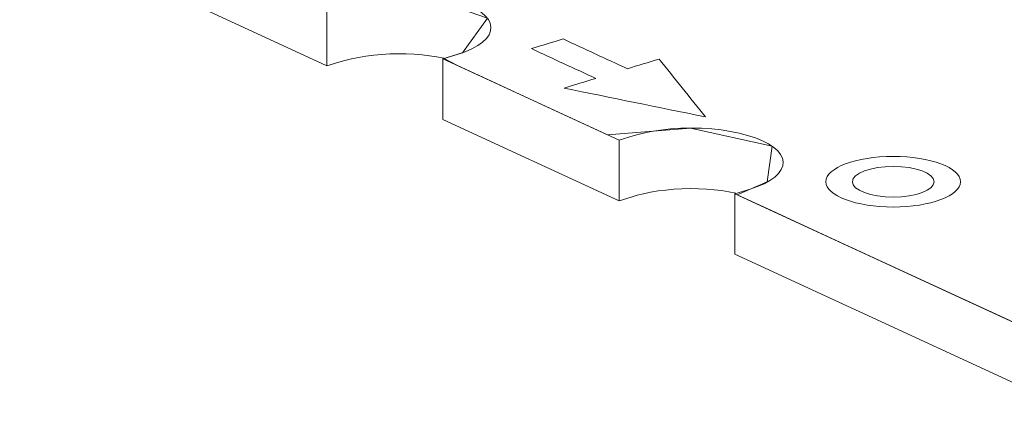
# Model space of a CAD drawing. Header units: inches. Extents: x -35 to 647, y 178 to 608.
# Tile 106 of 234: x 412 to 436, y 196 to 206. Entities that reach past the tile are written whole.
import ezdxf

# ---------------------------------------------------------------- set-up
doc = ezdxf.new("R2010")
doc.units = ezdxf.units.IN
doc.header["$MEASUREMENT"] = 0
doc.layers.add('1', color=7, linetype='Continuous')

# ---------------------------------------------------------------- blocks, each defined once
blk = doc.blocks.new('block 4223')
at = {"layer": '1', "color": 155, "lineweight": 18, "true_color": 0x4c7299}
blk.add_lwpolyline([(426.502, 201.641), (426.502, 203.124)], dxfattribs=at)
blk = doc.blocks.new('block 4230')
at = {"layer": '1', "color": 155, "lineweight": 18, "true_color": 0x4c7299}
blk.add_lwpolyline([(422.186, 203.632), (422.186, 205.115)], dxfattribs=at)
blk = doc.blocks.new('block 4231')
at = {"layer": '1', "color": 155, "lineweight": 18, "true_color": 0x4c7299}
blk.add_lwpolyline([(429.343, 200.33), (429.343, 201.813)], dxfattribs=at)
blk = doc.blocks.new('block 4234')
at = {"layer": '1', "color": 155, "lineweight": 18, "true_color": 0x4c7299}
blk.add_lwpolyline([(419.345, 204.942), (419.345, 206.425)], dxfattribs=at)
blk = doc.blocks.new('block 4902')
at = {"layer": '1', "color": 18, "lineweight": 13, "true_color": 0x4c0000}
blk.add_lwpolyline([(438.205, 197.725), (429.343, 201.813)], dxfattribs=at)
blk = doc.blocks.new('block 4903')
at = {"layer": '1', "color": 18, "lineweight": 13, "true_color": 0x4c0000}
blk.add_lwpolyline([(426.502, 203.124), (422.186, 205.115)], dxfattribs=at)
blk = doc.blocks.new('block 4938')
at = {"layer": '1', "color": 18, "lineweight": 13, "true_color": 0x4c0000}
blk.add_lwpolyline([(426.502, 203.124), (422.186, 205.115)], dxfattribs=at)
blk = doc.blocks.new('block 4943')
at = {"layer": '1', "color": 18, "lineweight": 13, "true_color": 0x4c0000}
blk.add_lwpolyline([(438.205, 197.725), (429.343, 201.813)], dxfattribs=at)
blk = doc.blocks.new('block 5441')
at = {"layer": '1', "color": 155, "lineweight": 18, "true_color": 0x4c7299}
blk.add_open_spline([(432.22, 202.106), (432.22, 201.899), (432.668, 201.731), (433.22, 201.731), (433.772, 201.731), (434.22, 201.899), (434.22, 202.106), (434.22, 202.314), (433.772, 202.482), (433.22, 202.482), (432.668, 202.482), (432.22, 202.314), (432.22, 202.106)], degree=3, knots=[0, 0, 0, 0, 1, 1, 1, 2, 2, 2, 3, 3, 3, 4, 4, 4, 4], dxfattribs=at)
blk = doc.blocks.new('block 5688')
at = {"layer": '1', "color": 18, "lineweight": 13, "true_color": 0x4c0000}
blk.add_open_spline([(432.22, 202.106), (432.22, 201.899), (432.668, 201.731), (433.22, 201.731), (433.772, 201.731), (434.22, 201.899), (434.22, 202.106), (434.22, 202.314), (433.772, 202.482), (433.22, 202.482), (432.668, 202.482), (432.22, 202.314), (432.22, 202.106)], degree=3, knots=[0, 0, 0, 0, 1, 1, 1, 2, 2, 2, 3, 3, 3, 4, 4, 4, 4], dxfattribs=at)
blk = doc.blocks.new('block 5689')
at = {"layer": '1', "color": 18, "lineweight": 13, "true_color": 0x4c0000}
blk.add_open_spline([(431.57, 202.106), (431.57, 201.764), (432.309, 201.487), (433.22, 201.487), (434.131, 201.487), (434.87, 201.764), (434.87, 202.106), (434.87, 202.449), (434.131, 202.726), (433.22, 202.726), (432.309, 202.726), (431.57, 202.449), (431.57, 202.106)], degree=3, knots=[0, 0, 0, 0, 1, 1, 1, 2, 2, 2, 3, 3, 3, 4, 4, 4, 4], dxfattribs=at)
blk = doc.blocks.new('block 5690')
at = {"layer": '1', "color": 18, "lineweight": 13, "true_color": 0x4c0000}
blk.add_open_spline([(432.22, 202.106), (432.22, 201.899), (432.668, 201.731), (433.22, 201.731), (433.772, 201.731), (434.22, 201.899), (434.22, 202.106), (434.22, 202.314), (433.772, 202.482), (433.22, 202.482), (432.668, 202.482), (432.22, 202.314), (432.22, 202.106)], degree=3, knots=[0, 0, 0, 0, 1, 1, 1, 2, 2, 2, 3, 3, 3, 4, 4, 4, 4], dxfattribs=at)
blk = doc.blocks.new('block 5691')
at = {"layer": '1', "color": 18, "lineweight": 13, "true_color": 0x4c0000}
blk.add_open_spline([(431.57, 202.106), (431.57, 201.764), (432.309, 201.487), (433.22, 201.487), (434.131, 201.487), (434.87, 201.764), (434.87, 202.106), (434.87, 202.449), (434.131, 202.726), (433.22, 202.726), (432.309, 202.726), (431.57, 202.449), (431.57, 202.106)], degree=3, knots=[0, 0, 0, 0, 1, 1, 1, 2, 2, 2, 3, 3, 3, 4, 4, 4, 4], dxfattribs=at)
blk = doc.blocks.new('block 7551')
at = {"layer": '1', "color": 18, "lineweight": 13, "true_color": 0x4c0000}
blk.add_lwpolyline([(419.345, 206.425), (419.716, 206.539), (419.914, 206.591), (420.131, 206.637), (420.364, 206.673), (420.609, 206.7), (420.861, 206.716), (421.116, 206.721), (421.369, 206.716), (421.615, 206.7), (421.849, 206.675), (422.072, 206.641), (422.289, 206.597), (422.495, 206.544), (422.687, 206.481), (422.859, 206.41), (423.009, 206.332), (423.134, 206.249), (423.232, 206.162), (423.302, 206.074), (423.346, 205.985), (423.364, 205.893), (423.355, 205.8), (423.318, 205.706), (423.252, 205.613), (423.159, 205.524), (423.039, 205.439), (422.896, 205.361), (422.734, 205.29), (422.556, 205.228), (422.186, 205.115)], dxfattribs=at)
blk = doc.blocks.new('block 7562')
at = {"layer": '1', "color": 155, "lineweight": 18, "true_color": 0x4c7299}
blk.add_lwpolyline([(438.205, 197.725), (429.343, 201.813)], dxfattribs=at)
blk = doc.blocks.new('block 7563')
at = {"layer": '1', "color": 155, "lineweight": 18, "true_color": 0x4c7299}
blk.add_lwpolyline([(426.502, 203.124), (422.186, 205.115)], dxfattribs=at)
blk = doc.blocks.new('block 7564')
at = {"layer": '1', "color": 155, "lineweight": 18, "true_color": 0x4c7299}
blk.add_lwpolyline([(422.186, 205.115), (422.556, 205.228), (422.734, 205.29), (422.896, 205.361), (423.039, 205.439), (423.159, 205.524), (423.252, 205.613), (423.318, 205.706), (423.355, 205.8), (423.364, 205.893), (423.346, 205.985), (423.302, 206.074), (423.232, 206.162), (423.134, 206.249), (423.009, 206.332), (422.859, 206.41), (422.687, 206.481), (422.495, 206.544), (422.289, 206.597), (422.072, 206.641), (421.849, 206.675), (421.615, 206.7), (421.369, 206.716), (421.116, 206.721), (420.861, 206.716), (420.609, 206.7), (420.364, 206.673), (420.131, 206.637), (419.914, 206.591), (419.716, 206.539), (419.345, 206.425)], dxfattribs=at)
blk = doc.blocks.new('block 7575')
at = {"layer": '1', "color": 155, "lineweight": 18, "true_color": 0x4c7299}
blk.add_lwpolyline([(429.343, 201.813), (429.714, 201.927), (429.891, 201.989), (430.054, 202.059), (430.196, 202.138), (430.316, 202.222), (430.409, 202.312), (430.475, 202.404), (430.512, 202.498), (430.521, 202.592), (430.503, 202.683), (430.46, 202.772), (430.389, 202.861), (430.291, 202.947), (430.167, 203.031), (430.017, 203.108), (429.844, 203.179), (429.653, 203.242), (429.446, 203.296), (429.229, 203.339), (429.006, 203.374), (428.772, 203.399), (428.526, 203.414), (428.274, 203.42), (428.019, 203.415), (427.766, 203.398), (427.521, 203.372), (427.288, 203.335), (427.071, 203.29), (426.873, 203.237), (426.502, 203.124)], dxfattribs=at)
blk = doc.blocks.new('block 7589')
at = {"layer": '1', "color": 155, "lineweight": 18, "true_color": 0x4c7299}
blk.add_lwpolyline([(419.345, 204.942), (350.614, 236.648)], dxfattribs=at)
blk = doc.blocks.new('block 7590')
at = {"layer": '1', "color": 155, "lineweight": 18, "true_color": 0x4c7299}
blk.add_lwpolyline([(438.205, 196.242), (429.343, 200.33)], dxfattribs=at)
blk = doc.blocks.new('block 7591')
at = {"layer": '1', "color": 155, "lineweight": 18, "true_color": 0x4c7299}
blk.add_lwpolyline([(422.208, 205.132), (422.035, 205.165), (421.859, 205.191), (421.675, 205.212), (421.484, 205.227), (421.288, 205.236), (421.088, 205.238), (420.887, 205.234), (420.687, 205.223), (420.491, 205.205), (420.301, 205.181), (420.119, 205.151), (419.947, 205.116), (419.786, 205.076), (419.638, 205.032), (419.345, 204.942)], dxfattribs=at)
blk = doc.blocks.new('block 7595')
at = {"layer": '1', "color": 155, "lineweight": 18, "true_color": 0x4c7299}
blk.add_lwpolyline([(429.365, 201.83), (429.192, 201.863), (429.016, 201.889), (428.833, 201.91), (428.642, 201.925), (428.445, 201.934), (428.245, 201.937), (428.044, 201.933), (427.844, 201.922), (427.648, 201.904), (427.458, 201.88), (427.276, 201.85), (427.104, 201.814), (426.943, 201.774), (426.795, 201.73), (426.502, 201.641)], dxfattribs=at)
blk = doc.blocks.new('block 7600')
at = {"layer": '1', "color": 155, "lineweight": 18, "true_color": 0x4c7299}
blk.add_lwpolyline([(426.502, 201.641), (422.186, 203.632)], dxfattribs=at)
blk = doc.blocks.new('block 7602')
at = {"layer": '1', "color": 18, "lineweight": 13, "true_color": 0x4c0000}
blk.add_lwpolyline([(437.513, 198.045), (431.61, 200.767), (430.135, 201.448), (429.397, 201.789), (430.132, 202.1), (430.255, 202.974), (428.251, 203.42), (426.22, 203.254), (424.745, 203.935), (423.269, 204.615), (422.531, 204.956), (422.214, 205.124), (422.665, 205.265), (423.279, 206.107), (421.576, 206.703), (419.357, 206.429), (417.879, 207.102), (370.658, 228.884)], dxfattribs=at)
blk = doc.blocks.new('block 7605')
at = {"layer": '1', "color": 18, "lineweight": 13, "true_color": 0x4c0000}
blk.add_lwpolyline([(437.513, 198.045), (431.61, 200.767), (430.135, 201.448), (429.397, 201.789), (430.132, 202.1), (430.255, 202.974), (428.251, 203.42), (426.22, 203.254), (424.745, 203.935), (423.269, 204.615), (422.531, 204.956), (422.214, 205.124), (422.665, 205.265), (423.279, 206.107), (421.576, 206.703), (419.357, 206.429), (417.879, 207.102), (370.658, 228.884)], dxfattribs=at)
blk = doc.blocks.new('block 7876')
at = {"layer": '1', "color": 18, "lineweight": 13, "true_color": 0x4c0000}
blk.add_open_spline([(425.129, 205.601), (425.655, 205.358), (426.181, 205.116), (426.707, 204.873), (426.966, 204.952), (427.224, 205.031), (427.483, 205.11), (427.862, 204.638), (428.241, 204.165), (428.62, 203.693), (427.465, 203.928), (426.311, 204.164), (425.156, 204.399), (425.415, 204.478), (425.673, 204.557), (425.932, 204.636), (425.406, 204.879), (424.88, 205.121), (424.354, 205.364), (424.612, 205.443), (424.871, 205.522), (425.129, 205.601)], degree=3, knots=[0, 0, 0, 0, 1, 1, 1, 2, 2, 2, 3, 3, 3, 4, 4, 4, 5, 5, 5, 6, 6, 6, 7, 7, 7, 7], dxfattribs=at)
blk = doc.blocks.new('block 7888')
at = {"layer": '1', "color": 18, "lineweight": 13, "true_color": 0x4c0000}
blk.add_lwpolyline([(419.345, 206.425), (419.716, 206.539), (419.914, 206.591), (420.131, 206.637), (420.364, 206.673), (420.609, 206.7), (420.861, 206.716), (421.116, 206.721), (421.369, 206.716), (421.615, 206.7), (421.849, 206.675), (422.072, 206.641), (422.289, 206.597), (422.495, 206.544), (422.687, 206.481), (422.859, 206.41), (423.009, 206.332), (423.134, 206.249), (423.232, 206.162), (423.302, 206.074), (423.346, 205.985), (423.364, 205.893), (423.355, 205.8), (423.318, 205.706), (423.252, 205.613), (423.159, 205.524), (423.039, 205.439), (422.896, 205.361), (422.734, 205.29), (422.556, 205.228), (422.186, 205.115)], dxfattribs=at)
blk = doc.blocks.new('block 7889')
at = {"layer": '1', "color": 18, "lineweight": 13, "true_color": 0x4c0000}
blk.add_lwpolyline([(429.343, 201.813), (429.714, 201.927), (429.891, 201.989), (430.054, 202.059), (430.196, 202.138), (430.316, 202.222), (430.409, 202.312), (430.475, 202.404), (430.512, 202.498), (430.521, 202.592), (430.503, 202.683), (430.46, 202.772), (430.389, 202.861), (430.291, 202.947), (430.167, 203.031), (430.017, 203.108), (429.844, 203.179), (429.653, 203.242), (429.446, 203.296), (429.229, 203.339), (429.006, 203.374), (428.772, 203.399), (428.526, 203.414), (428.274, 203.42), (428.019, 203.415), (427.766, 203.398), (427.521, 203.372), (427.288, 203.335), (427.071, 203.29), (426.873, 203.237), (426.502, 203.124)], dxfattribs=at)
blk = doc.blocks.new('block 7922')
at = {"layer": '1', "color": 18, "lineweight": 13, "true_color": 0x4c0000}
blk.add_lwpolyline([(429.343, 201.813), (429.714, 201.927), (429.891, 201.989), (430.054, 202.059), (430.196, 202.138), (430.316, 202.222), (430.409, 202.312), (430.475, 202.404), (430.512, 202.498), (430.521, 202.592), (430.503, 202.683), (430.46, 202.772), (430.389, 202.861), (430.291, 202.947), (430.167, 203.031), (430.017, 203.108), (429.844, 203.179), (429.653, 203.242), (429.446, 203.296), (429.229, 203.339), (429.006, 203.374), (428.772, 203.399), (428.526, 203.414), (428.274, 203.42), (428.019, 203.415), (427.766, 203.398), (427.521, 203.372), (427.288, 203.335), (427.071, 203.29), (426.873, 203.237), (426.502, 203.124)], dxfattribs=at)
blk = doc.blocks.new('block 7927')
at = {"layer": '1', "color": 18, "lineweight": 13, "true_color": 0x4c0000}
blk.add_open_spline([(425.129, 205.601), (425.655, 205.358), (426.181, 205.116), (426.707, 204.873), (426.966, 204.952), (427.224, 205.031), (427.483, 205.11), (427.862, 204.638), (428.241, 204.165), (428.62, 203.693), (427.465, 203.928), (426.311, 204.164), (425.156, 204.399), (425.415, 204.478), (425.673, 204.557), (425.932, 204.636), (425.406, 204.879), (424.88, 205.121), (424.354, 205.364), (424.612, 205.443), (424.871, 205.522), (425.129, 205.601)], degree=3, knots=[0, 0, 0, 0, 1, 1, 1, 2, 2, 2, 3, 3, 3, 4, 4, 4, 5, 5, 5, 6, 6, 6, 7, 7, 7, 7], dxfattribs=at)

msp = doc.modelspace()

# ---------------------------------------------------------------- block references
at = {"layer": '1'}
for name in ['block 7602', 'block 7605', 'block 7589', 'block 7551', 'block 7564', 'block 7888', 'block 4234', 'block 7876', 'block 7927', 'block 7591', 'block 4230', 'block 4903', 'block 4938', 'block 7563', 'block 7600', 'block 7575', 'block 7889', 'block 7922', 'block 4223', 'block 5689', 'block 5691', 'block 5441', 'block 5688', 'block 5690', 'block 7595', 'block 4231', 'block 4902', 'block 4943', 'block 7562', 'block 7590']:
    msp.add_blockref(name, (0, 0), dxfattribs=at)

doc.saveas('drawing.dxf')
